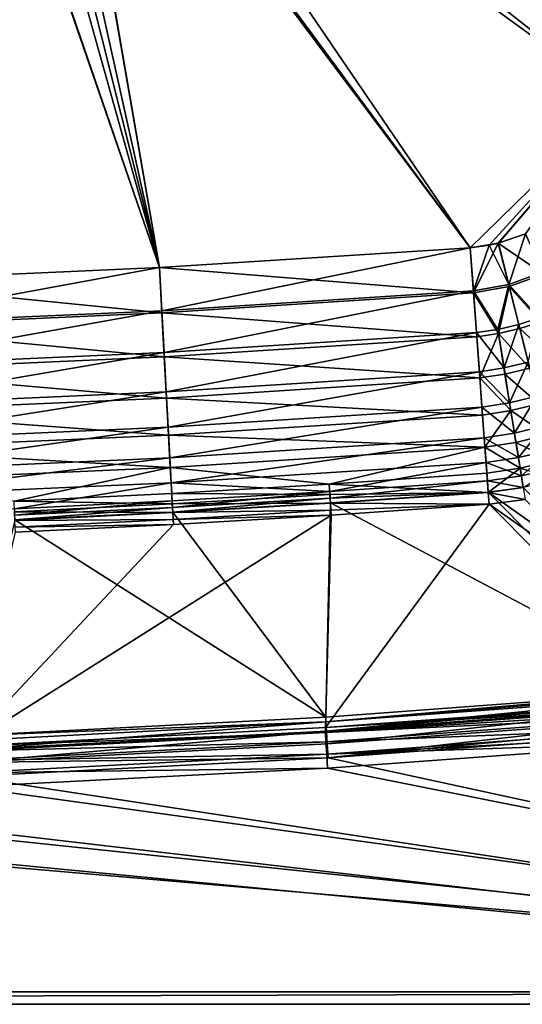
# Model space of a CAD drawing. Header units: metres. Extents: x 0 to 1050, y 0 to 700.
# Tile 27 of 50: x 702 to 823, y 0 to 238. Entities that reach past the tile are written whole.
import ezdxf

# ---------------------------------------------------------------- set-up
doc = ezdxf.new("R2010")
doc.units = ezdxf.units.M

msp = doc.modelspace()

# ---------------------------------------------------------------- linework, layer by layer
at = {"layer": 'None'}
for points in [[(810.333679, 182.5448, -350), (716.386536, 320.448517, -350), (711.744324, 314.189209, -350)], [(846.656677, 218.086945, -350), (716.386536, 320.448517, -350), (810.333679, 182.5448, -350)], [(846.656677, 218.086945, -350), (851.367981, 283.968689, -350), (716.386536, 320.448517, -350)], [(735.339172, 177.75441, -353), (702.630066, 308.235443, -353), (711.188721, 316.646027, -353)], [(851.36261, 283.897125, -353), (846.656677, 218.086914, -353), (711.188721, 316.646027, -353)], [(846.656677, 218.086914, -353), (810.333679, 182.5448, -353), (711.188721, 316.646027, -353)], [(711.188721, 316.646027, -353), (810.333679, 182.5448, -353), (735.339172, 177.75441, -353)], [(711.744324, 314.189209, -350), (706.264038, 308.648804, -350), (735.339111, 177.754303, -350)], [(810.333679, 182.5448, -350), (711.744324, 314.189209, -350), (735.339111, 177.754303, -350)], [(692.398743, 301.965698, -353), (702.630066, 308.235443, -353), (735.339172, 177.75441, -353)], [(735.339111, 177.754303, -350), (706.264038, 308.648804, -350), (700.055725, 303.938568, -350)], [(660.26593, 174.414307, -353), (692.398743, 301.965698, -353), (735.339172, 177.75441, -353)], [(700.055725, 303.938568, -350), (693.244019, 300.153076, -350), (735.339111, 177.754303, -350)], [(693.244019, 300.153076, -350), (660.265991, 174.414169, -350), (735.339111, 177.754303, -350)], [(814.897278, 183.145325, -350), (846.656677, 218.086945, -350), (810.333679, 182.5448, -350)], [(817.102295, 183.635345, -353), (810.333679, 182.5448, -353), (846.656677, 218.086914, -353)], [(814.897278, 183.145325, -350), (817.140991, 183.64064, -350), (846.656677, 218.086945, -350)], [(846.656677, 218.086914, -353), (823.643188, 185.898315, -353), (817.102295, 183.635345, -353)], [(817.140991, 183.64064, -350), (823.658997, 185.898819, -350), (846.656677, 218.086945, -350)], [(817.102295, 183.635345, -353), (823.643188, 185.898315, -353), (827.990601, 176.198135, -352.09314)], [(819.635803, 173.710373, -349.115112), (823.658997, 185.898819, -350), (817.140991, 183.64064, -350)], [(819.635803, 173.710373, -349.115112), (827.783813, 176.659866, -349.136322), (823.658997, 185.898819, -350)], [(810.333679, 182.5448, -353), (817.102295, 183.635345, -353), (811.135315, 171.651321, -352.045868)], [(810.333679, 182.5448, -350), (811.098328, 172.154007, -349.08847), (814.897278, 183.145325, -350)], [(811.098328, 172.154007, -349.08847), (819.635803, 173.710373, -349.115112), (814.897278, 183.145325, -350)], [(817.102295, 183.635345, -353), (819.76062, 173.213882, -352.070892), (811.135315, 171.651321, -352.045868)], [(814.897278, 183.145325, -350), (819.635803, 173.710373, -349.115112), (817.140991, 183.64064, -350)], [(819.76062, 173.213882, -352.070892), (817.102295, 183.635345, -353), (827.990601, 176.198135, -352.09314)], [(735.901855, 167.368286, -349.086456), (810.333679, 182.5448, -350), (735.339111, 177.754303, -350)], [(735.339172, 177.75441, -353), (810.333679, 182.5448, -353), (811.135315, 171.651321, -352.045868)], [(811.098328, 172.154007, -349.08847), (810.333679, 182.5448, -350), (735.901855, 167.368286, -349.086456)], [(660.26593, 174.414307, -353), (735.339172, 177.75441, -353), (735.929871, 166.851288, -352.041168)], [(735.339111, 177.754303, -350), (660.265991, 174.414169, -350), (660.627869, 164.019211, -349.086456)], [(735.901855, 167.368286, -349.086456), (735.339111, 177.754303, -350), (660.627869, 164.019211, -349.086456)], [(735.929871, 166.851288, -352.041168), (735.339172, 177.75441, -353), (811.135315, 171.651321, -352.045868)], [(827.783813, 176.659866, -349.136322), (819.635803, 173.710373, -349.115112), (827.013794, 165.64827, -346.539825)], [(819.76062, 173.213882, -352.070892), (827.990601, 176.198135, -352.09314), (827.342346, 164.699463, -349.366821)], [(660.645935, 163.501755, -352.041168), (660.26593, 174.414307, -353), (735.929871, 166.851288, -352.041168)], [(819.635803, 173.710373, -349.115112), (811.098328, 172.154007, -349.08847), (816.992126, 162.848083, -346.441528)], [(819.635803, 173.710373, -349.115112), (816.992126, 162.848083, -346.441528), (822.064941, 164.041367, -346.494446)], [(827.013794, 165.64827, -346.539825), (819.635803, 173.710373, -349.115112), (822.064941, 164.041367, -346.494446)], [(736.449341, 157.263153, -346.381561), (811.098328, 172.154007, -349.08847), (735.901855, 167.368286, -349.086456)], [(811.135315, 171.651321, -352.045868), (811.916199, 161.039536, -349.194763), (735.929871, 166.851288, -352.041168)], [(811.839722, 162.078934, -346.381561), (811.098328, 172.154007, -349.08847), (736.449341, 157.263153, -346.381561)], [(811.098328, 172.154007, -349.08847), (811.839722, 162.078934, -346.381561), (816.992126, 162.848083, -346.441528)], [(811.135315, 171.651321, -352.045868), (819.76062, 173.213882, -352.070892), (817.153809, 161.843246, -349.263611)], [(811.916199, 161.039536, -349.194763), (811.135315, 171.651321, -352.045868), (817.153809, 161.843246, -349.263611)], [(819.76062, 173.213882, -352.070892), (822.311218, 163.061432, -349.319183), (817.153809, 161.843246, -349.263611)], [(822.311218, 163.061432, -349.319183), (819.76062, 173.213882, -352.070892), (827.342346, 164.699463, -349.366821)], [(660.627869, 164.019211, -349.086456), (660.97998, 153.905396, -346.381561), (735.901855, 167.368286, -349.086456)], [(735.929871, 166.851288, -352.041168), (736.504761, 156.240479, -349.201324), (660.645935, 163.501755, -352.041168)], [(660.97998, 153.905396, -346.381561), (736.449341, 157.263153, -346.381561), (735.901855, 167.368286, -349.086456)], [(811.916199, 161.039536, -349.194763), (736.504761, 156.240479, -349.201324), (735.929871, 166.851288, -352.041168)], [(822.064941, 164.041367, -346.494446), (816.992126, 162.848083, -346.441528), (818.487854, 153.549149, -342.090027)], [(824.346008, 154.961655, -342.206146), (822.064941, 164.041367, -346.494446), (818.487854, 153.549149, -342.090027)], [(827.013794, 165.64827, -346.539825), (822.064941, 164.041367, -346.494446), (824.346008, 154.961655, -342.206146)], [(827.342346, 164.699463, -349.366821), (830.540466, 155.458649, -344.921021), (822.311218, 163.061432, -349.319183)], [(736.504761, 156.240479, -349.201324), (661.015625, 152.881821, -349.201324), (660.645935, 163.501755, -352.041168)], [(736.962402, 147.794266, -341.957977), (811.839722, 162.078934, -346.381561), (736.449341, 157.263153, -346.381561)], [(812.5354, 152.625702, -341.961517), (811.839722, 162.078934, -346.381561), (736.962402, 147.794266, -341.957977)], [(816.992126, 162.848083, -346.441528), (811.839722, 162.078934, -346.381561), (818.487854, 153.549149, -342.090027)], [(811.839722, 162.078934, -346.381561), (812.5354, 152.625702, -341.961517), (818.487854, 153.549149, -342.090027)], [(817.153809, 161.843246, -349.263611), (812.645752, 151.125519, -344.557159), (811.916199, 161.039536, -349.194763)], [(818.724243, 152.079361, -344.694519), (812.645752, 151.125519, -344.557159), (817.153809, 161.843246, -349.263611)], [(817.153809, 161.843246, -349.263611), (822.311218, 163.061432, -349.319183), (824.70636, 153.52774, -344.816467)], [(824.70636, 153.52774, -344.816467), (818.724243, 152.079361, -344.694519), (817.153809, 161.843246, -349.263611)], [(822.311218, 163.061432, -349.319183), (830.540466, 155.458649, -344.921021), (824.70636, 153.52774, -344.816467)], [(811.916199, 161.039536, -349.194763), (812.645752, 151.125519, -344.557159), (736.504761, 156.240479, -349.201324)], [(660.97998, 153.905396, -346.381561), (661.309875, 144.428345, -341.957977), (736.449341, 157.263153, -346.381561)], [(661.309875, 144.428345, -341.957977), (736.962402, 147.794266, -341.957977), (736.449341, 157.263153, -346.381561)], [(736.504761, 156.240479, -349.201324), (737.043457, 146.297699, -344.556732), (661.015625, 152.881821, -349.201324)], [(812.645752, 151.125519, -344.557159), (737.043457, 146.297699, -344.556732), (736.504761, 156.240479, -349.201324)], [(824.346008, 154.961655, -342.206146), (818.487854, 153.549149, -342.090027), (819.841553, 145.135101, -336.188416)], [(826.413452, 146.73233, -336.387482), (824.346008, 154.961655, -342.206146), (819.841553, 145.135101, -336.188416)], [(737.043457, 146.297699, -344.556732), (661.362061, 142.930496, -344.556732), (661.015625, 152.881821, -349.201324)], [(737.42572, 139.242569, -335.961853), (812.5354, 152.625702, -341.961517), (736.962402, 147.794266, -341.957977)], [(813.164124, 144.081543, -335.962677), (812.5354, 152.625702, -341.961517), (737.42572, 139.242569, -335.961853)], [(818.487854, 153.549149, -342.090027), (812.5354, 152.625702, -341.961517), (819.841553, 145.135101, -336.188416)], [(812.5354, 152.625702, -341.961517), (813.164124, 144.081543, -335.962677), (819.841553, 145.135101, -336.188416)], [(820.145691, 143.244614, -338.497833), (812.645752, 151.125519, -344.557159), (818.724243, 152.079361, -344.694519)], [(826.877197, 144.886948, -338.706848), (818.724243, 152.079361, -344.694519), (824.70636, 153.52774, -344.816467)], [(826.877197, 144.886948, -338.706848), (820.145691, 143.244614, -338.497833), (818.724243, 152.079361, -344.694519)], [(812.645752, 151.125519, -344.557159), (813.305603, 142.158752, -338.261108), (737.043457, 146.297699, -344.556732)], [(813.305603, 142.158752, -338.261108), (812.645752, 151.125519, -344.557159), (820.145691, 143.244614, -338.497833)], [(661.309875, 144.428345, -341.957977), (661.607849, 135.869293, -335.961853), (736.962402, 147.794266, -341.957977)], [(661.607849, 135.869293, -335.961853), (737.42572, 139.242569, -335.961853), (736.962402, 147.794266, -341.957977)], [(737.043457, 146.297699, -344.556732), (737.529968, 137.317993, -338.260803), (661.362061, 142.930496, -344.556732)], [(813.305603, 142.158752, -338.261108), (737.529968, 137.317993, -338.260803), (737.043457, 146.297699, -344.556732)], [(819.841553, 145.135101, -336.188416), (813.164124, 144.081543, -335.962677), (821.013977, 137.851059, -328.906525)], [(826.413452, 146.73233, -336.387482), (819.841553, 145.135101, -336.188416), (821.013977, 137.851059, -328.906525)], [(828.207886, 139.589478, -329.203278), (826.413452, 146.73233, -336.387482), (821.013977, 137.851059, -328.906525)], [(737.529968, 137.317993, -338.260803), (661.674927, 133.943069, -338.260803), (661.362061, 142.930496, -344.556732)], [(737.825623, 131.861496, -328.568634), (813.164124, 144.081543, -335.962677), (737.42572, 139.242569, -335.961853)], [(813.706848, 136.70607, -328.567261), (813.164124, 144.081543, -335.962677), (737.825623, 131.861496, -328.568634)], [(813.164124, 144.081543, -335.962677), (813.706848, 136.70607, -328.567261), (821.013977, 137.851059, -328.906525)], [(820.145691, 143.244614, -338.497833), (813.875305, 134.417175, -330.499237), (813.305603, 142.158752, -338.261108)], [(821.376709, 135.596359, -330.851837), (813.875305, 134.417175, -330.499237), (820.145691, 143.244614, -338.497833)], [(828.761414, 137.386963, -331.163452), (820.145691, 143.244614, -338.497833), (826.877197, 144.886948, -338.706848)], [(828.761414, 137.386963, -331.163452), (821.376709, 135.596359, -330.851837), (820.145691, 143.244614, -338.497833)], [(813.305603, 142.158752, -338.261108), (813.875305, 134.417175, -330.499237), (737.529968, 137.317993, -338.260803)], [(661.607849, 135.869293, -335.961853), (661.865051, 128.481873, -328.568634), (737.42572, 139.242569, -335.961853)], [(661.865051, 128.481873, -328.568634), (737.825623, 131.861496, -328.568634), (737.42572, 139.242569, -335.961853)], [(821.013977, 137.851059, -328.906525), (813.706848, 136.70607, -328.567261), (821.971375, 131.90715, -320.456909)], [(828.207886, 139.589478, -329.203278), (821.013977, 137.851059, -328.906525), (821.971375, 131.90715, -320.456909)], [(829.678467, 133.736084, -320.860107), (828.207886, 139.589478, -329.203278), (821.971375, 131.90715, -320.456909)], [(737.529968, 137.317993, -338.260803), (737.94989, 129.56749, -330.497833), (661.674927, 133.943069, -338.260803)], [(813.875305, 134.417175, -330.499237), (737.94989, 129.56749, -330.497833), (737.529968, 137.317993, -338.260803)], [(738.15033, 125.867615, -319.997803), (813.706848, 136.70607, -328.567261), (737.825623, 131.861496, -328.568634)], [(814.147095, 130.723389, -320), (813.706848, 136.70607, -328.567261), (738.15033, 125.867615, -319.997803)], [(813.706848, 136.70607, -328.567261), (814.147095, 130.723389, -320), (821.971375, 131.90715, -320.456909)], [(822.382019, 129.355255, -321.979767), (813.875305, 134.417175, -330.499237), (821.376709, 135.596359, -330.851837)], [(830.305481, 131.240891, -322.403107), (821.376709, 135.596359, -330.851837), (828.761414, 137.386963, -331.163452)], [(830.305481, 131.240891, -322.403107), (822.382019, 129.355255, -321.979767), (821.376709, 135.596359, -330.851837)], [(737.94989, 129.56749, -330.497833), (661.944946, 126.18589, -330.497833), (661.674927, 133.943069, -338.260803)], [(737.94989, 129.56749, -330.497833), (813.875305, 134.417175, -330.499237), (776.326294, 125.518745, -321.49826)], [(813.875305, 134.417175, -330.499237), (814.337769, 128.132294, -321.499939), (776.326294, 125.518745, -321.49826)], [(814.337769, 128.132294, -321.499939), (813.875305, 134.417175, -330.499237), (822.382019, 129.355255, -321.979767)], [(829.678467, 133.736084, -320.860107), (821.971375, 131.90715, -320.456909), (822.683655, 127.490753, -311.083496)], [(830.779419, 129.353683, -311.595123), (829.678467, 133.736084, -320.860107), (822.683655, 127.490753, -311.083496)], [(661.865051, 128.481873, -328.568634), (662.073853, 122.482826, -319.997803), (737.825623, 131.861496, -328.568634)], [(662.073853, 122.482826, -319.997803), (738.15033, 125.867615, -319.997803), (737.825623, 131.861496, -328.568634)], [(776.442505, 123.699554, -310.501099), (814.147095, 130.723389, -320), (738.15033, 125.867615, -319.997803)], [(814.471497, 126.315277, -310.52121), (814.147095, 130.723389, -320), (776.442505, 123.699554, -310.501099)], [(821.971375, 131.90715, -320.456909), (814.147095, 130.723389, -320), (822.683655, 127.490753, -311.083496)], [(814.147095, 130.723389, -320), (814.471497, 126.315277, -310.52121), (822.683655, 127.490753, -311.083496)], [(831.461487, 126.639374, -312.674896), (822.382019, 129.355255, -321.979767), (830.305481, 131.240891, -322.403107)], [(737.94989, 129.56749, -330.497833), (700.235718, 121.396172, -321.49826), (661.944946, 126.18589, -330.497833)], [(738.290894, 123.273613, -321.49826), (700.235718, 121.396172, -321.49826), (737.94989, 129.56749, -330.497833)], [(776.326294, 125.518745, -321.49826), (738.290894, 123.273613, -321.49826), (737.94989, 129.56749, -330.497833)], [(822.382019, 129.355255, -321.979767), (814.678833, 123.497925, -311.531067), (814.337769, 128.132294, -321.499939)], [(823.129883, 124.718033, -312.137695), (814.678833, 123.497925, -311.531067), (822.382019, 129.355255, -321.979767)], [(831.461487, 126.639374, -312.674896), (823.129883, 124.718033, -312.137695), (822.382019, 129.355255, -321.979767)], [(822.683655, 127.490753, -311.083496), (823.134155, 124.733688, -301.113281), (830.779419, 129.353683, -311.595123)], [(776.326294, 125.518745, -321.49826), (814.337769, 128.132294, -321.499939), (814.678833, 123.497925, -311.531067)], [(776.542908, 122.128166, -305.509399), (814.471497, 126.315277, -310.52121), (776.442505, 123.699554, -310.501099)], [(814.670166, 123.615669, -300.418884), (814.471497, 126.315277, -310.52121), (776.542908, 122.128166, -305.509399)], [(822.683655, 127.490753, -311.083496), (814.471497, 126.315277, -310.52121), (823.134155, 124.733688, -301.113281)], [(814.471497, 126.315277, -310.52121), (814.670166, 123.615669, -300.418884), (823.134155, 124.733688, -301.113281)], [(662.073853, 122.482826, -319.997803), (700.316711, 119.575073, -310.501099), (738.15033, 125.867615, -319.997803)], [(700.316711, 119.575073, -310.501099), (738.389526, 121.453377, -310.501099), (738.15033, 125.867615, -319.997803)], [(738.15033, 125.867615, -319.997803), (738.389526, 121.453377, -310.501099), (776.442505, 123.699554, -310.501099)], [(776.488098, 122.985565, -316.61319), (738.290894, 123.273613, -321.49826), (776.326294, 125.518745, -321.49826)], [(738.389526, 121.453377, -310.501099), (738.474731, 119.881096, -305.509399), (776.442505, 123.699554, -310.501099)], [(776.442505, 123.699554, -310.501099), (738.474731, 119.881096, -305.509399), (776.542908, 122.128166, -305.509399)], [(814.678833, 123.497925, -311.531067), (776.488098, 122.985565, -316.61319), (776.326294, 125.518745, -321.49826)], [(776.614746, 121.000076, -300.418884), (814.670166, 123.615669, -300.418884), (776.542908, 122.128166, -305.509399)], [(814.670166, 123.615669, -300.418884), (776.614746, 121.000076, -300.418884), (862.240601, 75.704041, -8.263499)], [(823.134155, 124.733688, -301.113281), (814.670166, 123.615669, -300.418884), (847.323914, 100.411476, -152.879562)], [(814.670166, 123.615669, -300.418884), (862.240601, 75.704041, -8.263499), (847.323914, 100.411476, -152.879562)], [(823.57312, 121.819252, -301.666443), (814.678833, 123.497925, -311.531067), (823.129883, 124.718033, -312.137695)], [(700.235718, 121.396172, -321.49826), (738.290894, 123.273613, -321.49826), (738.428223, 120.738991, -316.61319)], [(700.235718, 121.396172, -321.49826), (738.428223, 120.738991, -316.61319), (700.348511, 118.860336, -316.61319)], [(738.389526, 121.453377, -310.501099), (700.316711, 119.575073, -310.501099), (700.386719, 118.002045, -305.509399)], [(738.474731, 119.881096, -305.509399), (738.389526, 121.453377, -310.501099), (700.386719, 118.002045, -305.509399)], [(738.290894, 123.273613, -321.49826), (776.488098, 122.985565, -316.61319), (738.428223, 120.738991, -316.61319)], [(738.428223, 120.738991, -316.61319), (776.488098, 122.985565, -316.61319), (776.622253, 120.886223, -311.526459)], [(738.474731, 119.881096, -305.509399), (738.535828, 118.75238, -300.418884), (776.542908, 122.128166, -305.509399)], [(738.535828, 118.75238, -300.418884), (776.614746, 121.000076, -300.418884), (776.542908, 122.128166, -305.509399)], [(776.622253, 120.886223, -311.526459), (776.488098, 122.985565, -316.61319), (814.678833, 123.497925, -311.531067)], [(814.91095, 120.671349, -300.941956), (776.622253, 120.886223, -311.526459), (814.678833, 123.497925, -311.531067)], [(823.57312, 121.819252, -301.666443), (814.91095, 120.671349, -300.941956), (814.678833, 123.497925, -311.531067)], [(814.91095, 120.671349, -300.941956), (823.57312, 121.819252, -301.666443), (847.616882, 97.694046, -154.600739)], [(700.348511, 118.860336, -316.61319), (738.428223, 120.738991, -316.61319), (738.542053, 118.638443, -311.526459)], [(700.442017, 116.758797, -311.526459), (700.348511, 118.860336, -316.61319), (738.542053, 118.638443, -311.526459)], [(700.386719, 118.002045, -305.509399), (700.436951, 116.87278, -300.418884), (738.474731, 119.881096, -305.509399)], [(700.436951, 116.87278, -300.418884), (738.535828, 118.75238, -300.418884), (738.474731, 119.881096, -305.509399)], [(738.428223, 120.738991, -316.61319), (776.622253, 120.886223, -311.526459), (738.542053, 118.638443, -311.526459)], [(776.614746, 121.000076, -300.418884), (738.535828, 118.75238, -300.418884), (775.485535, 69.310524, -8.263518)], [(738.542053, 118.638443, -311.526459), (776.622253, 120.886223, -311.526459), (776.7276, 119.236198, -306.285034)], [(738.63147, 116.98748, -306.285034), (738.542053, 118.638443, -311.526459), (776.7276, 119.236198, -306.285034)], [(738.63147, 116.98748, -306.285034), (776.7276, 119.236198, -306.285034), (776.803345, 118.051697, -300.93985)], [(776.803345, 118.051697, -300.93985), (814.91095, 120.671349, -300.941956), (775.383179, 66.78186, -11.263518)], [(775.383179, 66.78186, -11.263518), (814.91095, 120.671349, -300.941956), (862.091431, 73.165131, -11.2635)], [(776.614746, 121.000076, -300.418884), (775.485535, 69.310524, -8.263518), (862.240601, 75.704041, -8.263499)], [(776.7276, 119.236198, -306.285034), (776.622253, 120.886223, -311.526459), (814.91095, 120.671349, -300.941956)], [(776.803345, 118.051697, -300.93985), (776.7276, 119.236198, -306.285034), (814.91095, 120.671349, -300.941956)], [(847.616882, 97.694046, -154.600739), (862.091431, 73.165131, -11.2635), (814.91095, 120.671349, -300.941956)], [(688.490417, 62.281433, -11.263518), (738.69574, 115.802391, -300.93985), (776.803345, 118.051697, -300.93985)], [(688.490417, 62.281433, -11.263518), (776.803345, 118.051697, -300.93985), (775.383179, 66.78186, -11.263518)], [(775.485535, 69.310524, -8.263518), (700.436951, 116.87278, -300.418884), (688.54541, 64.803085, -8.263518)], [(738.535828, 118.75238, -300.418884), (700.436951, 116.87278, -300.418884), (775.485535, 69.310524, -8.263518)], [(700.442017, 116.758797, -311.526459), (738.542053, 118.638443, -311.526459), (738.63147, 116.98748, -306.285034)], [(700.515503, 115.10704, -306.285034), (700.442017, 116.758797, -311.526459), (738.63147, 116.98748, -306.285034)], [(700.515503, 115.10704, -306.285034), (738.63147, 116.98748, -306.285034), (738.69574, 115.802391, -300.93985)], [(738.69574, 115.802391, -300.93985), (738.63147, 116.98748, -306.285034), (776.803345, 118.051697, -300.93985)], [(700.568176, 113.921471, -300.93985), (738.69574, 115.802391, -300.93985), (688.490417, 62.281433, -11.263518)], [(700.568176, 113.921471, -300.93985), (700.515503, 115.10704, -306.285034), (738.69574, 115.802391, -300.93985)], [(862.240601, 75.704041, -8.263499), (775.485535, 69.310524, -8.263518), (775.486511, 68.120506, -5)], [(775.486511, 68.120506, -5), (862.278625, 75.255424, -6.582345), (862.240601, 75.704041, -8.263499)], [(862.34082, 74.520531, -5.000124), (862.278625, 75.255424, -6.582345), (775.486511, 68.120506, -5)], [(775.626343, 65.892517, -2.339556), (862.34082, 74.520531, -5.000124), (775.486511, 68.120506, -5)], [(775.626343, 65.892517, -2.339556), (862.425171, 73.523727, -3.571546), (862.34082, 74.520531, -5.000124)], [(775.383179, 66.78186, -11.263518), (862.091431, 73.165131, -11.2635), (862.129395, 72.716515, -9.582349)], [(775.383179, 66.78186, -11.263518), (862.129395, 72.716515, -9.582349), (862.191528, 71.981606, -8.000128)], [(775.384338, 65.59185, -8), (775.383179, 66.78186, -11.263518), (862.191528, 71.981606, -8.000128)], [(862.191528, 71.981606, -8.000128), (862.275757, 70.984802, -6.571549), (775.384338, 65.59185, -8)], [(862.529114, 72.296021, -2.339545), (862.425171, 73.523727, -3.571546), (775.626343, 65.892517, -2.339556)], [(775.814697, 62.890743, -0.603074), (862.529114, 72.296021, -2.339545), (775.626343, 65.892517, -2.339556)], [(862.782776, 69.298912, -0.603014), (862.529114, 72.296021, -2.339545), (775.814697, 62.890743, -0.603074)], [(775.485535, 69.310524, -8.263518), (688.54541, 64.803085, -8.263518), (775.486511, 68.120506, -5)], [(862.275757, 70.984802, -6.571549), (862.379578, 69.757088, -5.339549), (775.384338, 65.59185, -8)], [(775.384338, 65.59185, -8), (862.379578, 69.757088, -5.339549), (775.523987, 63.36385, -5.339556)], [(862.379578, 69.757088, -5.339549), (862.632996, 66.759956, -3.603017), (775.523987, 63.36385, -5.339556)], [(776.026672, 59.477036), (862.782776, 69.298912, -0.603014), (775.814697, 62.890743, -0.603074)], [(862.924988, 67.618668, -0.151447), (862.782776, 69.298912, -0.603014), (776.026672, 59.477036)], [(688.490417, 62.281433, -11.263518), (775.383179, 66.78186, -11.263518), (775.384338, 65.59185, -8)], [(775.486511, 68.120506, -5), (688.54541, 64.803085, -8.263518), (688.509094, 63.612782, -5)], [(688.600342, 61.382271, -2.339556), (775.486511, 68.120506, -5), (688.509094, 63.612782, -5)], [(688.600342, 61.382271, -2.339556), (775.626343, 65.892517, -2.339556), (775.486511, 68.120506, -5)], [(775.523987, 63.36385, -5.339556), (862.632996, 66.759956, -3.603017), (775.712158, 60.362064, -3.603074)], [(862.632996, 66.759956, -3.603017), (862.775085, 65.079697, -3.151448), (775.712158, 60.362064, -3.603074)], [(863.071228, 65.891052), (862.924988, 67.618668, -0.151447), (776.026672, 59.477036)], [(688.454285, 61.091137, -8), (688.490417, 62.281433, -11.263518), (775.384338, 65.59185, -8)], [(775.523987, 63.36385, -5.339556), (688.454285, 61.091137, -8), (775.384338, 65.59185, -8)], [(688.723267, 58.37711, -0.603074), (775.626343, 65.892517, -2.339556), (688.600342, 61.382271, -2.339556)], [(688.723267, 58.37711, -0.603074), (775.814697, 62.890743, -0.603074), (775.626343, 65.892517, -2.339556)], [(862.775085, 65.079697, -3.151448), (862.921143, 63.35207, -3), (775.712158, 60.362064, -3.603074)], [(863.071228, 65.891052), (776.026672, 59.477036), (1050, 0)], [(688.545471, 58.860622, -5.339556), (688.454285, 61.091137, -8), (775.523987, 63.36385, -5.339556)], [(775.712158, 60.362064, -3.603074), (688.545471, 58.860622, -5.339556), (775.523987, 63.36385, -5.339556)], [(776.026672, 59.477036), (775.814697, 62.890743, -0.603074), (688.723267, 58.37711, -0.603074)], [(862.921143, 63.35207, -3), (775.923889, 56.948345, -3), (775.712158, 60.362064, -3.603074)], [(775.923889, 56.948345, -3), (862.921143, 63.35207, -3), (1047, 3, -3)], [(688.545471, 58.860622, -5.339556), (775.712158, 60.362064, -3.603074), (688.668274, 55.855457, -3.603074)], [(775.712158, 60.362064, -3.603074), (775.923889, 56.948345, -3), (688.668274, 55.855457, -3.603074)], [(688.863098, 54.959766), (776.026672, 59.477036), (688.723267, 58.37711, -0.603074)], [(1050, 0), (776.026672, 59.477036), (688.863098, 54.959766)], [(688.863098, 54.959766), (601.621826, 52.341396), (1050, 0)], [(775.923889, 56.948345, -3), (688.807983, 52.43811, -3), (688.668274, 55.855457, -3.603074)], [(688.807983, 52.43811, -3), (775.923889, 56.948345, -3), (1047, 3, -3)], [(601.621826, 52.341396), (514.344238, 51.623169), (1050, 0)], [(1047, 3, -3), (601.614563, 49.823502, -3), (688.807983, 52.43811, -3)], [(1050, 0), (514.344238, 51.623169), (0, 0)], [(3, 3, -3), (514.384888, 49.105751, -3), (1047, 3, -3)], [(514.384888, 49.105751, -3), (601.614563, 49.823502, -3), (1047, 3, -3)], [(3, 3, -40), (1047, 3, -40), (0, 0, -40)], [(1047, 3, -40), (1050, 0, -40), (0, 0, -40)], [(1047, 3, -3), (1047, 3, -40), (3, 3, -3)], [(1047, 3, -40), (3, 3, -40), (3, 3, -3)], [(0, 0), (0, 0, -40), (1050, 0)], [(0, 0, -40), (1050, 0, -40), (1050, 0)]]:
    msp.add_3dface(points, dxfattribs=at)

doc.saveas('drawing.dxf')
